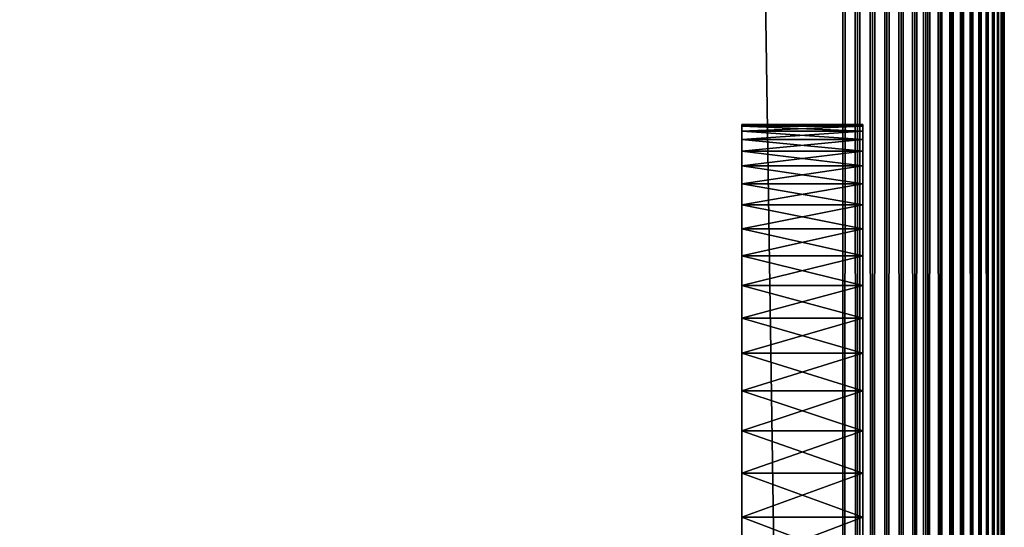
# Model space of a CAD drawing. Header units: millimetres. Extents: x -125 to 125, y -729 to 71.
# Tile 28 of 48: x 101 to 125, y -617 to -604. Entities that reach past the tile are written whole.
import ezdxf

# ---------------------------------------------------------------- set-up
doc = ezdxf.new("R2010")
doc.units = ezdxf.units.MM
doc.header["$LTSCALE"] = 65.185185
for name, color, linetype in [('11', 7, 'CONTINUOUS'), ('12', 7, 'CONTINUOUS'), ('13', 7, 'CONTINUOUS'), ('15', 7, 'CONTINUOUS'), ('16', 7, 'CONTINUOUS'), ('17', 7, 'CONTINUOUS'), ('23', 7, 'CONTINUOUS'), ('25', 7, 'CONTINUOUS'), ('34', 7, 'CONTINUOUS'), ('54', 7, 'CONTINUOUS')]:
    doc.layers.add(name, color=color, linetype=linetype)

msp = doc.modelspace()

# ---------------------------------------------------------------- linework, layer by layer
at = {"layer": '11', "color": 253, "linetype": 'Continuous', "true_color": 0xaaa39e}
for points in [[(121, -729.25, 56.448), (121, 70.75, 56.448), (110.75, -56.5, 56.448), (121, -729.25, 56.448)], [(-110.75, -56.5, 56.448), (-121, -729.25, 56.448), (110.75, -56.5, 56.448), (-110.75, -56.5, 56.448)], [(-121, -729.25, 56.448), (121, -729.25, 56.448), (110.75, -56.5, 56.448), (-121, -729.25, 56.448)]]:
    msp.add_3dface(points, dxfattribs=at)
at = {"layer": '12', "color": 253, "linetype": 'Continuous', "true_color": 0xaaa39e}
for points in [[(125, -628.102, 28.676), (125, 70.75, 10.448), (125, -627.836, 28.802), (125, -628.102, 28.676)], [(125, -628.379, 28.577), (125, 70.75, 10.448), (125, -628.102, 28.676), (125, -628.379, 28.577)], [(125, -628.665, 28.505), (125, 70.75, 10.448), (125, -628.379, 28.577), (125, -628.665, 28.505)], [(125, -628.379, 34.319), (125, 70.75, 10.448), (125, -628.665, 34.39), (125, -628.379, 34.319)], [(125, -626.308, 32.033), (125, 70.75, 10.448), (125, -626.379, 32.319), (125, -626.308, 32.033)], [(125, -628.956, 28.462), (125, 70.75, 10.448), (125, -628.665, 28.505), (125, -628.956, 28.462)], [(125, -629.25, 28.448), (125, 70.75, 10.448), (125, -628.956, 28.462), (125, -629.25, 28.448)], [(125, -626.379, 32.319), (125, 70.75, 10.448), (125, -626.478, 32.596), (125, -626.379, 32.319)], [(125, -676.931, 29.545), (125, 70.75, 10.448), (125, -629.25, 28.448), (125, -676.931, 29.545)], [(125, -677.129, 29.326), (125, 70.75, 10.448), (125, -676.931, 29.545), (125, -677.129, 29.326)], [(125, -677.347, 29.129), (125, 70.75, 10.448), (125, -677.129, 29.326), (125, -677.347, 29.129)], [(125, -626.478, 32.596), (125, 70.75, 10.448), (125, -626.604, 32.862), (125, -626.478, 32.596)], [(125, -626.604, 32.862), (125, 70.75, 10.448), (125, -626.756, 33.114), (125, -626.604, 32.862)], [(125, -627.347, 33.767), (125, 70.75, 10.448), (125, -627.583, 33.942), (125, -627.347, 33.767)], [(125, -626.478, 30.3), (125, 70.75, 10.448), (125, -626.379, 30.577), (125, -626.478, 30.3)], [(125, -627.129, 33.569), (125, 70.75, 10.448), (125, -627.347, 33.767), (125, -627.129, 33.569)], [(125, -626.25, 31.448), (125, 70.75, 10.448), (125, -626.264, 31.742), (125, -626.25, 31.448)], [(125, -626.379, 30.577), (125, 70.75, 10.448), (125, -626.308, 30.862), (125, -626.379, 30.577)], [(125, -626.931, 33.351), (125, 70.75, 10.448), (125, -627.129, 33.569), (125, -626.931, 33.351)], [(125, -626.308, 30.862), (125, 70.75, 10.448), (125, -626.264, 31.154), (125, -626.308, 30.862)], [(125, -626.756, 33.114), (125, 70.75, 10.448), (125, -626.931, 33.351), (125, -626.756, 33.114)], [(125, -626.264, 31.154), (125, 70.75, 10.448), (125, -626.25, 31.448), (125, -626.264, 31.154)], [(125, -626.604, 30.034), (125, 70.75, 10.448), (125, -626.478, 30.3), (125, -626.604, 30.034)], [(125, -627.836, 28.802), (125, 70.75, 10.448), (125, -627.583, 28.953), (125, -627.836, 28.802)], [(125, -628.102, 34.219), (125, 70.75, 10.448), (125, -628.379, 34.319), (125, -628.102, 34.219)], [(125, -627.583, 28.953), (125, 70.75, 10.448), (125, -627.347, 29.129), (125, -627.583, 28.953)], [(125, -627.347, 29.129), (125, 70.75, 10.448), (125, -627.129, 29.326), (125, -627.347, 29.129)], [(125, -627.129, 29.326), (125, 70.75, 10.448), (125, -626.931, 29.545), (125, -627.129, 29.326)], [(125, -627.836, 34.094), (125, 70.75, 10.448), (125, -628.102, 34.219), (125, -627.836, 34.094)], [(125, -626.931, 29.545), (125, 70.75, 10.448), (125, -626.756, 29.781), (125, -626.931, 29.545)], [(125, -627.583, 33.942), (125, 70.75, 10.448), (125, -627.836, 34.094), (125, -627.583, 33.942)], [(125, -626.264, 31.742), (125, 70.75, 10.448), (125, -626.308, 32.033), (125, -626.264, 31.742)], [(125, -626.756, 29.781), (125, 70.75, 10.448), (125, -626.604, 30.034), (125, -626.756, 29.781)], [(125, -677.583, 28.953), (125, 70.75, 10.448), (125, -677.347, 29.129), (125, -677.583, 28.953)], [(125, -678.956, 28.462), (125, 70.75, 10.448), (125, -678.665, 28.505), (125, -678.956, 28.462)], [(125, -678.665, 28.505), (125, 70.75, 10.448), (125, -678.379, 28.577), (125, -678.665, 28.505)], [(125, -678.379, 28.577), (125, 70.75, 10.448), (125, -678.102, 28.676), (125, -678.379, 28.577)], [(125, -678.102, 28.676), (125, 70.75, 10.448), (125, -677.836, 28.802), (125, -678.102, 28.676)], [(125, -677.836, 28.802), (125, 70.75, 10.448), (125, -677.583, 28.953), (125, -677.836, 28.802)], [(125, -679.25, 28.448), (125, 70.75, 10.448), (125, -678.956, 28.462), (125, -679.25, 28.448)], [(125, -729.25, 52.448), (125, 70.75, 10.448), (125, 70.75, 52.448), (125, -729.25, 52.448)], [(125, 70.75, 10.448), (125, -729.25, 52.448), (125, -628.665, 34.39), (125, 70.75, 10.448)], [(125, -729.25, 10.448), (125, 70.75, 10.448), (125, -679.25, 28.448), (125, -729.25, 10.448)]]:
    msp.add_3dface(points, dxfattribs=at)
at = {"layer": '13', "color": 253, "linetype": 'Continuous', "true_color": 0xaaa39e}
for points in [[(121, -729.25, 6.448), (-121, -729.25, 6.448), (-121, 70.75, 6.448), (121, -729.25, 6.448)], [(121, -729.25, 6.448), (-121, 70.75, 6.448), (121, 70.75, 6.448), (121, -729.25, 6.448)]]:
    msp.add_3dface(points, dxfattribs=at)
at = {"layer": '15', "color": 253, "linetype": 'Continuous', "true_color": 0xaaa39e}
for points in [[(121, -729.25, 54.448), (-121, -66.25, 54.448), (121, -66.25, 54.448), (121, -729.25, 54.448)], [(121, -729.25, 54.448), (-121, -729.25, 54.448), (-121, -66.25, 54.448), (121, -729.25, 54.448)]]:
    msp.add_3dface(points, dxfattribs=at)
at = {"layer": '16', "color": 253, "linetype": 'Continuous', "true_color": 0xaaa39e}
for points in [[(123, -628.102, 34.219), (123, -628.379, 34.319), (123, -66.25, 52.448), (123, -628.102, 34.219)], [(123, -627.836, 34.094), (123, -628.102, 34.219), (123, -66.25, 52.448), (123, -627.836, 34.094)], [(123, -627.583, 33.942), (123, -627.836, 34.094), (123, -66.25, 52.448), (123, -627.583, 33.942)], [(123, -627.347, 33.767), (123, -627.583, 33.942), (123, -66.25, 52.448), (123, -627.347, 33.767)], [(123, -627.129, 33.569), (123, -627.347, 33.767), (123, -66.25, 52.448), (123, -627.129, 33.569)], [(123, -626.931, 33.351), (123, -627.129, 33.569), (123, -66.25, 52.448), (123, -626.931, 33.351)], [(123, -626.756, 33.114), (123, -626.931, 33.351), (123, -66.25, 52.448), (123, -626.756, 33.114)], [(123, -626.604, 32.862), (123, -626.756, 33.114), (123, -66.25, 52.448), (123, -626.604, 32.862)], [(123, -626.478, 32.596), (123, -626.604, 32.862), (123, -66.25, 52.448), (123, -626.478, 32.596)], [(123, -628.379, 34.319), (123, -628.665, 34.39), (123, -66.25, 52.448), (123, -628.379, 34.319)], [(123, -628.665, 34.39), (123, -628.956, 34.433), (123, -66.25, 52.448), (123, -628.665, 34.39)], [(123, -628.956, 34.433), (123, -629.25, 34.448), (123, -66.25, 52.448), (123, -628.956, 34.433)], [(123, -626.931, 29.545), (123, -626.756, 29.781), (123, -66.25, 52.448), (123, -626.931, 29.545)], [(123, -627.129, 29.326), (123, -626.931, 29.545), (123, -66.25, 52.448), (123, -627.129, 29.326)], [(123, -627.347, 29.129), (123, -627.129, 29.326), (123, -66.25, 52.448), (123, -627.347, 29.129)], [(123, -627.583, 28.953), (123, -627.347, 29.129), (123, -66.25, 52.448), (123, -627.583, 28.953)], [(123, -627.836, 28.802), (123, -627.583, 28.953), (123, -66.25, 52.448), (123, -627.836, 28.802)], [(123, -628.102, 28.676), (123, -627.836, 28.802), (123, -66.25, 52.448), (123, -628.102, 28.676)], [(123, -628.379, 28.577), (123, -628.102, 28.676), (123, -66.25, 52.448), (123, -628.379, 28.577)], [(123, -628.665, 28.505), (123, -628.379, 28.577), (123, -66.25, 52.448), (123, -628.665, 28.505)], [(123, -626.379, 32.319), (123, -626.478, 32.596), (123, -66.25, 52.448), (123, -626.379, 32.319)], [(123, -626.308, 32.033), (123, -626.379, 32.319), (123, -66.25, 52.448), (123, -626.308, 32.033)], [(123, -626.264, 31.742), (123, -626.308, 32.033), (123, -66.25, 52.448), (123, -626.264, 31.742)], [(123, -626.25, 31.448), (123, -626.264, 31.742), (123, -66.25, 52.448), (123, -626.25, 31.448)], [(123, -626.264, 31.154), (123, -626.25, 31.448), (123, -66.25, 52.448), (123, -626.264, 31.154)], [(123, -626.308, 30.862), (123, -626.264, 31.154), (123, -66.25, 52.448), (123, -626.308, 30.862)], [(123, -626.379, 30.577), (123, -626.308, 30.862), (123, -66.25, 52.448), (123, -626.379, 30.577)], [(123, -626.478, 30.3), (123, -626.379, 30.577), (123, -66.25, 52.448), (123, -626.478, 30.3)], [(123, -626.604, 30.034), (123, -626.478, 30.3), (123, -66.25, 52.448), (123, -626.604, 30.034)], [(123, -626.756, 29.781), (123, -626.604, 30.034), (123, -66.25, 52.448), (123, -626.756, 29.781)], [(123, -629.25, 34.448), (123, -676.756, 33.114), (123, -66.25, 52.448), (123, -629.25, 34.448)], [(123, -678.956, 34.433), (123, -679.25, 34.448), (123, -66.25, 52.448), (123, -678.956, 34.433)], [(123, -678.665, 34.39), (123, -678.956, 34.433), (123, -66.25, 52.448), (123, -678.665, 34.39)], [(123, -678.379, 34.319), (123, -678.665, 34.39), (123, -66.25, 52.448), (123, -678.379, 34.319)], [(123, -678.102, 34.219), (123, -678.379, 34.319), (123, -66.25, 52.448), (123, -678.102, 34.219)], [(123, -677.836, 34.094), (123, -678.102, 34.219), (123, -66.25, 52.448), (123, -677.836, 34.094)], [(123, -677.583, 33.942), (123, -677.836, 34.094), (123, -66.25, 52.448), (123, -677.583, 33.942)], [(123, -677.347, 33.767), (123, -677.583, 33.942), (123, -66.25, 52.448), (123, -677.347, 33.767)], [(123, -677.129, 33.569), (123, -677.347, 33.767), (123, -66.25, 52.448), (123, -677.129, 33.569)], [(123, -676.931, 33.351), (123, -677.129, 33.569), (123, -66.25, 52.448), (123, -676.931, 33.351)], [(123, -676.756, 33.114), (123, -676.931, 33.351), (123, -66.25, 52.448), (123, -676.756, 33.114)], [(123, -729.25, 10.448), (123, -628.665, 28.505), (123, -66.25, 52.448), (123, -729.25, 10.448)], [(123, -729.25, 10.448), (123, -66.25, 52.448), (123, -66.25, 10.448), (123, -729.25, 10.448)], [(123, -679.25, 34.448), (123, -729.25, 52.448), (123, -66.25, 52.448), (123, -679.25, 34.448)]]:
    msp.add_3dface(points, dxfattribs=at)
at = {"layer": '17', "color": 253, "linetype": 'Continuous', "true_color": 0xaaa39e}
for points in [[(-121, -729.25, 8.448), (121, -729.25, 8.448), (121, -66.25, 8.448), (-121, -729.25, 8.448)], [(75, -66.25, 8.448), (-121, -729.25, 8.448), (121, -66.25, 8.448), (75, -66.25, 8.448)]]:
    msp.add_3dface(points, dxfattribs=at)
at = {"layer": '23', "color": 253, "linetype": 'Continuous', "true_color": 0xaaa39e}
for points in [[(121, 70.75, 56.448), (121.369, -729.25, 56.431), (121.369, 70.75, 56.431), (121, 70.75, 56.448)], [(121, -729.25, 56.448), (121.369, -729.25, 56.431), (121, 70.75, 56.448), (121, -729.25, 56.448)], [(121.735, -729.25, 56.38), (121.735, 70.75, 56.38), (121.369, 70.75, 56.431), (121.735, -729.25, 56.38)], [(121.369, -729.25, 56.431), (121.735, -729.25, 56.38), (121.369, 70.75, 56.431), (121.369, -729.25, 56.431)], [(122.095, -729.25, 56.295), (122.095, 70.75, 56.295), (121.735, 70.75, 56.38), (122.095, -729.25, 56.295)], [(121.735, -729.25, 56.38), (122.095, -729.25, 56.295), (121.735, 70.75, 56.38), (121.735, -729.25, 56.38)], [(122.445, -729.25, 56.178), (122.445, 70.75, 56.178), (122.095, 70.75, 56.295), (122.445, -729.25, 56.178)], [(122.095, -729.25, 56.295), (122.445, -729.25, 56.178), (122.095, 70.75, 56.295), (122.095, -729.25, 56.295)], [(122.783, -729.25, 56.028), (122.783, 70.75, 56.028), (122.445, 70.75, 56.178), (122.783, -729.25, 56.028)], [(122.445, -729.25, 56.178), (122.783, -729.25, 56.028), (122.445, 70.75, 56.178), (122.445, -729.25, 56.178)], [(123.106, -729.25, 55.849), (123.106, 70.75, 55.849), (122.783, 70.75, 56.028), (123.106, -729.25, 55.849)], [(122.783, -729.25, 56.028), (123.106, -729.25, 55.849), (122.783, 70.75, 56.028), (122.783, -729.25, 56.028)], [(123.411, -729.25, 55.64), (123.411, 70.75, 55.64), (123.106, 70.75, 55.849), (123.411, -729.25, 55.64)], [(123.106, -729.25, 55.849), (123.411, -729.25, 55.64), (123.106, 70.75, 55.849), (123.106, -729.25, 55.849)], [(123.411, -729.25, 55.64), (123.695, -729.25, 55.404), (123.411, 70.75, 55.64), (123.411, -729.25, 55.64)], [(123.695, -729.25, 55.404), (123.695, 70.75, 55.404), (123.411, 70.75, 55.64), (123.695, -729.25, 55.404)], [(123.695, -729.25, 55.404), (123.956, -729.25, 55.143), (123.695, 70.75, 55.404), (123.695, -729.25, 55.404)], [(123.956, -729.25, 55.143), (123.956, 70.75, 55.143), (123.695, 70.75, 55.404), (123.956, -729.25, 55.143)], [(124.192, -729.25, 54.858), (124.192, 70.75, 54.858), (123.956, 70.75, 55.143), (124.192, -729.25, 54.858)], [(123.956, -729.25, 55.143), (124.192, -729.25, 54.858), (123.956, 70.75, 55.143), (123.956, -729.25, 55.143)], [(124.401, -729.25, 54.554), (124.401, 70.75, 54.554), (124.192, 70.75, 54.858), (124.401, -729.25, 54.554)], [(124.192, -729.25, 54.858), (124.401, -729.25, 54.554), (124.192, 70.75, 54.858), (124.192, -729.25, 54.858)], [(124.581, -729.25, 54.231), (124.581, 70.75, 54.231), (124.401, 70.75, 54.554), (124.581, -729.25, 54.231)], [(124.401, -729.25, 54.554), (124.581, -729.25, 54.231), (124.401, 70.75, 54.554), (124.401, -729.25, 54.554)], [(124.581, -729.25, 54.231), (124.73, -729.25, 53.893), (124.581, 70.75, 54.231), (124.581, -729.25, 54.231)], [(124.73, -729.25, 53.893), (124.73, 70.75, 53.893), (124.581, 70.75, 54.231), (124.73, -729.25, 53.893)], [(124.73, -729.25, 53.893), (124.847, -729.25, 53.542), (124.73, 70.75, 53.893), (124.73, -729.25, 53.893)], [(124.847, -729.25, 53.542), (124.847, 70.75, 53.542), (124.73, 70.75, 53.893), (124.847, -729.25, 53.542)], [(124.932, -729.25, 53.183), (124.932, 70.75, 53.183), (124.847, 70.75, 53.542), (124.932, -729.25, 53.183)], [(124.847, -729.25, 53.542), (124.932, -729.25, 53.183), (124.847, 70.75, 53.542), (124.847, -729.25, 53.542)], [(124.983, -729.25, 52.817), (124.983, 70.75, 52.817), (124.932, 70.75, 53.183), (124.983, -729.25, 52.817)], [(124.932, -729.25, 53.183), (124.983, -729.25, 52.817), (124.932, 70.75, 53.183), (124.932, -729.25, 53.183)], [(124.983, -729.25, 52.817), (125, -729.25, 52.448), (124.983, 70.75, 52.817), (124.983, -729.25, 52.817)], [(125, -729.25, 52.448), (125, 70.75, 52.448), (124.983, 70.75, 52.817), (125, -729.25, 52.448)]]:
    msp.add_3dface(points, dxfattribs=at)
at = {"layer": '25', "color": 253, "linetype": 'Continuous', "true_color": 0xaaa39e}
for points in [[(121.369, -729.25, 6.465), (121, -729.25, 6.448), (121.369, 70.75, 6.465), (121.369, -729.25, 6.465)], [(121, -729.25, 6.448), (121, 70.75, 6.448), (121.369, 70.75, 6.465), (121, -729.25, 6.448)], [(121.735, -729.25, 6.516), (121.369, -729.25, 6.465), (121.735, 70.75, 6.516), (121.735, -729.25, 6.516)], [(121.369, -729.25, 6.465), (121.369, 70.75, 6.465), (121.735, 70.75, 6.516), (121.369, -729.25, 6.465)], [(121.735, -729.25, 6.516), (121.735, 70.75, 6.516), (122.095, 70.75, 6.6), (121.735, -729.25, 6.516)], [(122.095, -729.25, 6.6), (121.735, -729.25, 6.516), (122.095, 70.75, 6.6), (122.095, -729.25, 6.6)], [(122.095, -729.25, 6.6), (122.095, 70.75, 6.6), (122.445, 70.75, 6.718), (122.095, -729.25, 6.6)], [(122.445, -729.25, 6.718), (122.095, -729.25, 6.6), (122.445, 70.75, 6.718), (122.445, -729.25, 6.718)], [(122.783, -729.25, 6.867), (122.445, -729.25, 6.718), (122.783, 70.75, 6.867), (122.783, -729.25, 6.867)], [(122.445, -729.25, 6.718), (122.445, 70.75, 6.718), (122.783, 70.75, 6.867), (122.445, -729.25, 6.718)], [(123.106, -729.25, 7.047), (122.783, -729.25, 6.867), (123.106, 70.75, 7.047), (123.106, -729.25, 7.047)], [(122.783, -729.25, 6.867), (122.783, 70.75, 6.867), (123.106, 70.75, 7.047), (122.783, -729.25, 6.867)], [(123.411, -729.25, 7.256), (123.106, -729.25, 7.047), (123.411, 70.75, 7.256), (123.411, -729.25, 7.256)], [(123.106, -729.25, 7.047), (123.106, 70.75, 7.047), (123.411, 70.75, 7.256), (123.106, -729.25, 7.047)], [(123.695, -729.25, 7.492), (123.411, -729.25, 7.256), (123.695, 70.75, 7.492), (123.695, -729.25, 7.492)], [(123.411, -729.25, 7.256), (123.411, 70.75, 7.256), (123.695, 70.75, 7.492), (123.411, -729.25, 7.256)], [(123.956, -729.25, 7.753), (123.695, -729.25, 7.492), (123.956, 70.75, 7.753), (123.956, -729.25, 7.753)], [(123.695, -729.25, 7.492), (123.695, 70.75, 7.492), (123.956, 70.75, 7.753), (123.695, -729.25, 7.492)], [(124.192, -729.25, 8.037), (123.956, -729.25, 7.753), (124.192, 70.75, 8.037), (124.192, -729.25, 8.037)], [(123.956, -729.25, 7.753), (123.956, 70.75, 7.753), (124.192, 70.75, 8.037), (123.956, -729.25, 7.753)], [(124.401, -729.25, 8.342), (124.192, -729.25, 8.037), (124.401, 70.75, 8.342), (124.401, -729.25, 8.342)], [(124.192, -729.25, 8.037), (124.192, 70.75, 8.037), (124.401, 70.75, 8.342), (124.192, -729.25, 8.037)], [(124.581, -729.25, 8.665), (124.401, -729.25, 8.342), (124.581, 70.75, 8.665), (124.581, -729.25, 8.665)], [(124.401, -729.25, 8.342), (124.401, 70.75, 8.342), (124.581, 70.75, 8.665), (124.401, -729.25, 8.342)], [(124.73, -729.25, 9.003), (124.581, -729.25, 8.665), (124.73, 70.75, 9.003), (124.73, -729.25, 9.003)], [(124.581, -729.25, 8.665), (124.581, 70.75, 8.665), (124.73, 70.75, 9.003), (124.581, -729.25, 8.665)], [(124.847, -729.25, 9.353), (124.73, -729.25, 9.003), (124.847, 70.75, 9.353), (124.847, -729.25, 9.353)], [(124.73, -729.25, 9.003), (124.73, 70.75, 9.003), (124.847, 70.75, 9.353), (124.73, -729.25, 9.003)], [(124.847, -729.25, 9.353), (124.847, 70.75, 9.353), (124.932, 70.75, 9.713), (124.847, -729.25, 9.353)], [(124.932, -729.25, 9.713), (124.847, -729.25, 9.353), (124.932, 70.75, 9.713), (124.932, -729.25, 9.713)], [(124.932, -729.25, 9.713), (124.932, 70.75, 9.713), (124.983, 70.75, 10.079), (124.932, -729.25, 9.713)], [(124.983, -729.25, 10.079), (124.932, -729.25, 9.713), (124.983, 70.75, 10.079), (124.983, -729.25, 10.079)], [(124.983, -729.25, 10.079), (124.983, 70.75, 10.079), (125, 70.75, 10.448), (124.983, -729.25, 10.079)], [(125, -729.25, 10.448), (124.983, -729.25, 10.079), (125, 70.75, 10.448), (125, -729.25, 10.448)]]:
    msp.add_3dface(points, dxfattribs=at)
at = {"layer": '34', "linetype": 'Continuous'}
for points in [[(118.5, -606.75, 31.448), (118.5, -606.791, 30.089), (118.5, -606.791, 32.806), (118.5, -606.75, 31.448)], [(118.5, -606.791, 30.089), (118.5, -606.914, 28.736), (118.5, -606.791, 32.806), (118.5, -606.791, 30.089)], [(118.5, -606.791, 32.806), (118.5, -606.914, 28.736), (118.5, -606.914, 34.16), (118.5, -606.791, 32.806)], [(118.5, -606.914, 28.736), (118.5, -607.119, 27.392), (118.5, -606.914, 34.16), (118.5, -606.914, 28.736)], [(118.5, -606.914, 34.16), (118.5, -607.119, 27.392), (118.5, -607.119, 35.504), (118.5, -606.914, 34.16)], [(118.5, -607.119, 27.392), (118.5, -607.404, 26.063), (118.5, -607.119, 35.504), (118.5, -607.119, 27.392)], [(118.5, -607.119, 35.504), (118.5, -607.404, 26.063), (118.5, -607.404, 36.832), (118.5, -607.119, 35.504)], [(118.5, -607.404, 26.063), (118.5, -607.769, 24.754), (118.5, -607.404, 36.832), (118.5, -607.404, 26.063)], [(118.5, -607.404, 36.832), (118.5, -607.769, 24.754), (118.5, -607.769, 38.142), (118.5, -607.404, 36.832)], [(118.5, -607.769, 24.754), (118.5, -608.212, 23.469), (118.5, -607.769, 38.142), (118.5, -607.769, 24.754)], [(118.5, -607.769, 38.142), (118.5, -608.212, 23.469), (118.5, -608.212, 39.426), (118.5, -607.769, 38.142)], [(118.5, -608.212, 39.426), (118.5, -608.732, 22.213), (118.5, -608.732, 40.682), (118.5, -608.212, 39.426)], [(118.5, -608.212, 23.469), (118.5, -608.732, 22.213), (118.5, -608.212, 39.426), (118.5, -608.212, 23.469)], [(118.5, -608.732, 22.213), (118.5, -609.327, 20.991), (118.5, -608.732, 40.682), (118.5, -608.732, 22.213)], [(118.5, -608.732, 40.682), (118.5, -609.327, 20.991), (118.5, -609.327, 41.904), (118.5, -608.732, 40.682)], [(118.5, -609.327, 20.991), (118.5, -609.995, 19.808), (118.5, -609.327, 41.904), (118.5, -609.327, 20.991)], [(118.5, -609.327, 41.904), (118.5, -609.995, 19.808), (118.5, -609.995, 43.088), (118.5, -609.327, 41.904)], [(118.5, -609.995, 19.808), (118.5, -610.733, 18.666), (118.5, -609.995, 43.088), (118.5, -609.995, 19.808)], [(118.5, -609.995, 43.088), (118.5, -610.733, 18.666), (118.5, -610.733, 44.229), (118.5, -609.995, 43.088)], [(118.5, -610.733, 18.666), (118.5, -611.538, 17.572), (118.5, -610.733, 44.229), (118.5, -610.733, 18.666)], [(118.5, -610.733, 44.229), (118.5, -611.538, 17.572), (118.5, -611.538, 45.324), (118.5, -610.733, 44.229)], [(118.5, -611.538, 17.572), (118.5, -612.409, 16.528), (118.5, -611.538, 45.324), (118.5, -611.538, 17.572)], [(118.5, -611.538, 45.324), (118.5, -612.409, 16.528), (118.5, -612.409, 46.368), (118.5, -611.538, 45.324)], [(118.5, -612.409, 16.528), (118.5, -613.34, 15.538), (118.5, -612.409, 46.368), (118.5, -612.409, 16.528)], [(118.5, -612.409, 46.368), (118.5, -613.34, 15.538), (118.5, -613.34, 47.358), (118.5, -612.409, 46.368)], [(118.5, -613.34, 15.538), (118.5, -614.33, 14.606), (118.5, -613.34, 47.358), (118.5, -613.34, 15.538)], [(118.5, -613.34, 47.358), (118.5, -614.33, 14.606), (118.5, -614.33, 48.289), (118.5, -613.34, 47.358)], [(118.5, -614.33, 14.606), (118.5, -615.374, 13.736), (118.5, -614.33, 48.289), (118.5, -614.33, 14.606)], [(118.5, -614.33, 48.289), (118.5, -615.374, 13.736), (118.5, -615.374, 49.159), (118.5, -614.33, 48.289)], [(118.5, -615.374, 13.736), (118.5, -616.469, 12.931), (118.5, -615.374, 49.159), (118.5, -615.374, 13.736)], [(118.5, -615.374, 49.159), (118.5, -616.469, 12.931), (118.5, -616.469, 49.965), (118.5, -615.374, 49.159)], [(118.5, -616.469, 12.931), (118.5, -617.61, 12.193), (118.5, -616.469, 49.965), (118.5, -616.469, 12.931)], [(118.5, -616.469, 49.965), (118.5, -617.61, 12.193), (118.5, -617.61, 50.703), (118.5, -616.469, 49.965)]]:
    msp.add_3dface(points, dxfattribs=at)
at = {"layer": '54', "linetype": 'Continuous'}
for points in [[(121.5, -606.75, 31.448), (118.5, -606.791, 32.806), (121.5, -606.791, 32.806), (121.5, -606.75, 31.448)], [(118.5, -606.791, 30.089), (118.5, -606.75, 31.448), (121.5, -606.791, 30.089), (118.5, -606.791, 30.089)], [(118.5, -606.75, 31.448), (118.5, -606.791, 32.806), (121.5, -606.75, 31.448), (118.5, -606.75, 31.448)], [(121.5, -606.791, 30.089), (118.5, -606.75, 31.448), (121.5, -606.75, 31.448), (121.5, -606.791, 30.089)], [(118.5, -606.791, 32.806), (118.5, -606.914, 34.16), (121.5, -606.791, 32.806), (118.5, -606.791, 32.806)], [(121.5, -606.791, 32.806), (118.5, -606.914, 34.16), (121.5, -606.914, 34.16), (121.5, -606.791, 32.806)], [(118.5, -606.914, 28.736), (118.5, -606.791, 30.089), (121.5, -606.914, 28.736), (118.5, -606.914, 28.736)], [(121.5, -606.914, 28.736), (118.5, -606.791, 30.089), (121.5, -606.791, 30.089), (121.5, -606.914, 28.736)], [(118.5, -606.914, 34.16), (118.5, -607.119, 35.504), (121.5, -606.914, 34.16), (118.5, -606.914, 34.16)], [(121.5, -606.914, 34.16), (118.5, -607.119, 35.504), (121.5, -607.119, 35.504), (121.5, -606.914, 34.16)], [(118.5, -607.119, 27.392), (118.5, -606.914, 28.736), (121.5, -607.119, 27.392), (118.5, -607.119, 27.392)], [(121.5, -607.119, 27.392), (118.5, -606.914, 28.736), (121.5, -606.914, 28.736), (121.5, -607.119, 27.392)], [(118.5, -607.119, 35.504), (118.5, -607.404, 36.832), (121.5, -607.119, 35.504), (118.5, -607.119, 35.504)], [(121.5, -607.119, 35.504), (118.5, -607.404, 36.832), (121.5, -607.404, 36.832), (121.5, -607.119, 35.504)], [(118.5, -607.404, 26.063), (118.5, -607.119, 27.392), (121.5, -607.404, 26.063), (118.5, -607.404, 26.063)], [(121.5, -607.404, 26.063), (118.5, -607.119, 27.392), (121.5, -607.119, 27.392), (121.5, -607.404, 26.063)], [(118.5, -607.404, 36.832), (118.5, -607.769, 38.142), (121.5, -607.404, 36.832), (118.5, -607.404, 36.832)], [(121.5, -607.404, 36.832), (118.5, -607.769, 38.142), (121.5, -607.769, 38.142), (121.5, -607.404, 36.832)], [(118.5, -607.769, 24.754), (118.5, -607.404, 26.063), (121.5, -607.769, 24.754), (118.5, -607.769, 24.754)], [(121.5, -607.769, 24.754), (118.5, -607.404, 26.063), (121.5, -607.404, 26.063), (121.5, -607.769, 24.754)], [(118.5, -607.769, 38.142), (118.5, -608.212, 39.426), (121.5, -607.769, 38.142), (118.5, -607.769, 38.142)], [(121.5, -607.769, 38.142), (118.5, -608.212, 39.426), (121.5, -608.212, 39.426), (121.5, -607.769, 38.142)], [(121.5, -608.212, 23.469), (118.5, -607.769, 24.754), (121.5, -607.769, 24.754), (121.5, -608.212, 23.469)], [(118.5, -608.212, 23.469), (118.5, -607.769, 24.754), (121.5, -608.212, 23.469), (118.5, -608.212, 23.469)], [(121.5, -608.212, 39.426), (118.5, -608.732, 40.682), (121.5, -608.732, 40.682), (121.5, -608.212, 39.426)], [(118.5, -608.212, 39.426), (118.5, -608.732, 40.682), (121.5, -608.212, 39.426), (118.5, -608.212, 39.426)], [(121.5, -608.732, 22.213), (118.5, -608.212, 23.469), (121.5, -608.212, 23.469), (121.5, -608.732, 22.213)], [(118.5, -608.732, 22.213), (118.5, -608.212, 23.469), (121.5, -608.732, 22.213), (118.5, -608.732, 22.213)], [(121.5, -608.732, 40.682), (118.5, -609.327, 41.904), (121.5, -609.327, 41.904), (121.5, -608.732, 40.682)], [(118.5, -608.732, 40.682), (118.5, -609.327, 41.904), (121.5, -608.732, 40.682), (118.5, -608.732, 40.682)], [(121.5, -609.327, 20.991), (118.5, -608.732, 22.213), (121.5, -608.732, 22.213), (121.5, -609.327, 20.991)], [(118.5, -609.327, 20.991), (118.5, -608.732, 22.213), (121.5, -609.327, 20.991), (118.5, -609.327, 20.991)], [(118.5, -609.327, 41.904), (118.5, -609.995, 43.088), (121.5, -609.327, 41.904), (118.5, -609.327, 41.904)], [(121.5, -609.327, 41.904), (118.5, -609.995, 43.088), (121.5, -609.995, 43.088), (121.5, -609.327, 41.904)], [(118.5, -609.995, 19.808), (118.5, -609.327, 20.991), (121.5, -609.995, 19.808), (118.5, -609.995, 19.808)], [(121.5, -609.995, 19.808), (118.5, -609.327, 20.991), (121.5, -609.327, 20.991), (121.5, -609.995, 19.808)], [(118.5, -609.995, 43.088), (118.5, -610.733, 44.229), (121.5, -609.995, 43.088), (118.5, -609.995, 43.088)], [(121.5, -609.995, 43.088), (118.5, -610.733, 44.229), (121.5, -610.733, 44.229), (121.5, -609.995, 43.088)], [(118.5, -610.733, 18.666), (118.5, -609.995, 19.808), (121.5, -610.733, 18.666), (118.5, -610.733, 18.666)], [(121.5, -610.733, 18.666), (118.5, -609.995, 19.808), (121.5, -609.995, 19.808), (121.5, -610.733, 18.666)], [(118.5, -610.733, 44.229), (118.5, -611.538, 45.324), (121.5, -610.733, 44.229), (118.5, -610.733, 44.229)], [(121.5, -610.733, 44.229), (118.5, -611.538, 45.324), (121.5, -611.538, 45.324), (121.5, -610.733, 44.229)], [(118.5, -611.538, 17.572), (118.5, -610.733, 18.666), (121.5, -611.538, 17.572), (118.5, -611.538, 17.572)], [(121.5, -611.538, 17.572), (118.5, -610.733, 18.666), (121.5, -610.733, 18.666), (121.5, -611.538, 17.572)], [(118.5, -611.538, 45.324), (118.5, -612.409, 46.368), (121.5, -611.538, 45.324), (118.5, -611.538, 45.324)], [(121.5, -611.538, 45.324), (118.5, -612.409, 46.368), (121.5, -612.409, 46.368), (121.5, -611.538, 45.324)], [(118.5, -612.409, 16.528), (118.5, -611.538, 17.572), (121.5, -612.409, 16.528), (118.5, -612.409, 16.528)], [(121.5, -612.409, 16.528), (118.5, -611.538, 17.572), (121.5, -611.538, 17.572), (121.5, -612.409, 16.528)], [(118.5, -612.409, 46.368), (118.5, -613.34, 47.358), (121.5, -612.409, 46.368), (118.5, -612.409, 46.368)], [(121.5, -612.409, 46.368), (118.5, -613.34, 47.358), (121.5, -613.34, 47.358), (121.5, -612.409, 46.368)], [(118.5, -613.34, 15.538), (118.5, -612.409, 16.528), (121.5, -613.34, 15.538), (118.5, -613.34, 15.538)], [(121.5, -613.34, 15.538), (118.5, -612.409, 16.528), (121.5, -612.409, 16.528), (121.5, -613.34, 15.538)], [(118.5, -613.34, 47.358), (118.5, -614.33, 48.289), (121.5, -613.34, 47.358), (118.5, -613.34, 47.358)], [(121.5, -613.34, 47.358), (118.5, -614.33, 48.289), (121.5, -614.33, 48.289), (121.5, -613.34, 47.358)], [(118.5, -614.33, 14.606), (118.5, -613.34, 15.538), (121.5, -614.33, 14.606), (118.5, -614.33, 14.606)], [(121.5, -614.33, 14.606), (118.5, -613.34, 15.538), (121.5, -613.34, 15.538), (121.5, -614.33, 14.606)], [(118.5, -614.33, 48.289), (118.5, -615.374, 49.159), (121.5, -614.33, 48.289), (118.5, -614.33, 48.289)], [(121.5, -614.33, 48.289), (118.5, -615.374, 49.159), (121.5, -615.374, 49.159), (121.5, -614.33, 48.289)], [(118.5, -615.374, 13.736), (118.5, -614.33, 14.606), (121.5, -615.374, 13.736), (118.5, -615.374, 13.736)], [(121.5, -615.374, 13.736), (118.5, -614.33, 14.606), (121.5, -614.33, 14.606), (121.5, -615.374, 13.736)], [(118.5, -615.374, 49.159), (118.5, -616.469, 49.965), (121.5, -615.374, 49.159), (118.5, -615.374, 49.159)], [(121.5, -615.374, 49.159), (118.5, -616.469, 49.965), (121.5, -616.469, 49.965), (121.5, -615.374, 49.159)], [(118.5, -616.469, 12.931), (118.5, -615.374, 13.736), (121.5, -616.469, 12.931), (118.5, -616.469, 12.931)], [(121.5, -616.469, 12.931), (118.5, -615.374, 13.736), (121.5, -615.374, 13.736), (121.5, -616.469, 12.931)], [(118.5, -616.469, 49.965), (118.5, -617.61, 50.703), (121.5, -616.469, 49.965), (118.5, -616.469, 49.965)], [(121.5, -616.469, 49.965), (118.5, -617.61, 50.703), (121.5, -617.61, 50.703), (121.5, -616.469, 49.965)], [(118.5, -617.61, 12.193), (118.5, -616.469, 12.931), (121.5, -617.61, 12.193), (118.5, -617.61, 12.193)], [(121.5, -617.61, 12.193), (118.5, -616.469, 12.931), (121.5, -616.469, 12.931), (121.5, -617.61, 12.193)]]:
    msp.add_3dface(points, dxfattribs=at)

doc.saveas('drawing.dxf')
